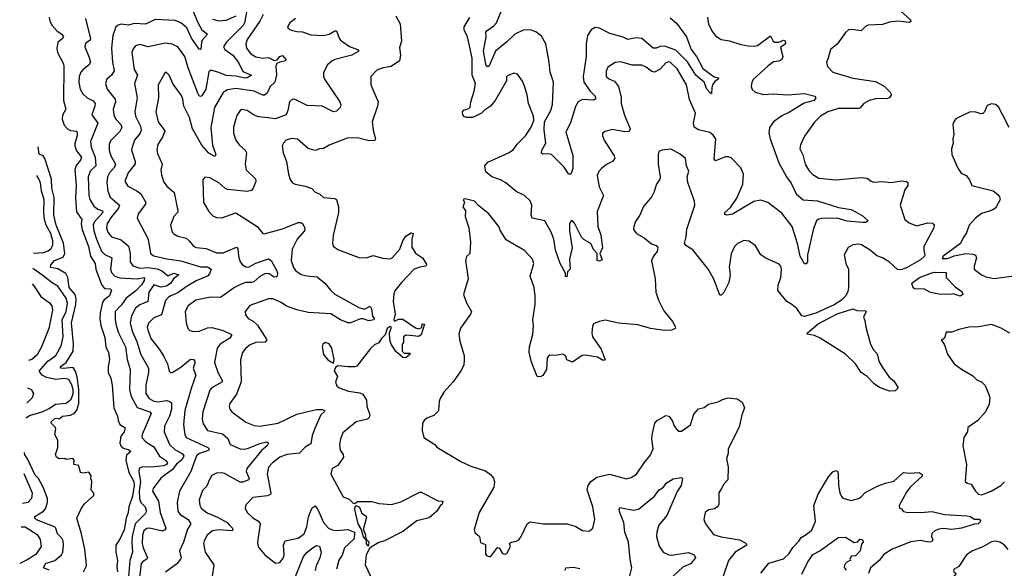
# Model space of a CAD drawing. Extents: x 1954683 to 2060285, y 904798 to 1016299.
# Tile 7 of 256: x 1955177 to 1962137, y 918591 to 922466. Entities that reach past the tile are written whole.
import ezdxf

# ---------------------------------------------------------------- set-up
doc = ezdxf.new("R2010")
doc.units = 0

msp = doc.modelspace()

# ---------------------------------------------------------------- linework, layer by layer
at = {"layer": '0CON10XD'}
for points in [[(1956398.1, 922535), (1956435, 922445.3), (1956465, 922393.8), (1956504.3, 922365), (1956468.9, 922325), (1956461.6, 922308.4), (1956458, 922255), (1956445, 922256.9), (1956391.8, 922335), (1956359, 922409), (1956315, 922444.7), (1956275, 922460.8), (1956135, 922468.5), (1956065, 922434.6), (1955985, 922438.4), (1955945, 922427.4), (1955895, 922434.6), (1955871.8, 922428.2), (1955855.6, 922415), (1955835.4, 922355), (1955825.4, 922265), (1955831.8, 922165), (1955844.6, 922105), (1955826.7, 922075), (1955792.7, 922045), (1955782.7, 922015), (1955795.4, 921975), (1955850.8, 921905), (1955853.8, 921885), (1955836.8, 921835), (1955841.2, 921795), (1955853.8, 921765), (1955890.9, 921725), (1955898.8, 921705), (1955885, 921677.3), (1955818.6, 921611.4), (1955808.2, 921585), (1955809.1, 921545), (1955821.8, 921505), (1955854, 921445), (1955847.8, 921425), (1955811.8, 921385), (1955796.9, 921355), (1955792.5, 921315), (1955799.7, 921255), (1955815, 921212.2), (1955881.2, 921155), (1955876.1, 921135), (1955825, 921073.2), (1955795, 921025.6), (1955790.5, 920995), (1955799.3, 920965), (1955825, 920933.1), (1955895, 920910), (1955945, 920865.6), (1955956.6, 920815), (1955957.5, 920755), (1955976.6, 920726.6), (1956025, 920710.8), (1956085, 920714.8), (1956147.4, 920707.4), (1956181, 920691), (1956225, 920656.1), (1956265, 920674.6), (1956300.8, 920665), (1956264.7, 920635.3), (1956245, 920604.7), (1956214, 920585), (1956175, 920577.9), (1956125, 920593.8), (1956089.7, 920540.3), (1956082.2, 920475), (1956025, 920451.1), (1955995, 920427.3), (1955967.5, 920375), (1955958.4, 920325), (1955971, 920265), (1956005, 920193.1), (1956030.6, 920105), (1956087.5, 920005), (1956087.3, 919975), (1956068.4, 919885), (1956069.1, 919825), (1956091.2, 919791.2), (1956125, 919771.5), (1956155, 919767.2), (1956215, 919775.6), (1956239, 919769), (1956248.8, 919758.8), (1956250.7, 919715), (1956235.2, 919664.8), (1956200, 919595), (1956197.9, 919555), (1956234.8, 919464.8), (1956275, 919428), (1956325, 919400.8), (1956336, 919386), (1956325, 919359.5), (1956285, 919326), (1956254.2, 919285.8), (1956205, 919251.8), (1956173.6, 919226.4), (1956120, 919155), (1956115.7, 919135), (1956158.5, 919065), (1956170, 918985), (1956209.6, 918875), (1956200.4, 918859.6), (1956185, 918852.4), (1956095, 918874.1), (1956075, 918872), (1956055, 918854.4), (1956044.8, 918825), (1956042.4, 918765), (1956049.2, 918735), (1956080.6, 918665), (1956075.8, 918655), (1956045, 918637.1), (1956035, 918624.2), (1956023.8, 918525)], [(1956782, 922532), (1956766.3, 922445), (1956756.5, 922425), (1956635.4, 922305), (1956617.8, 922275), (1956627.8, 922255), (1956683.7, 922215), (1956722.9, 922162.9), (1956755, 922101.2), (1956814.2, 922075), (1956784.4, 922055.6), (1956765, 922052), (1956706.7, 922066.7), (1956635, 922071), (1956585, 922093.8), (1956536.8, 922106.8), (1956525, 922108), (1956513.1, 922096.9), (1956491.6, 921975), (1956465, 921928), (1956455, 921924), (1956445, 921928), (1956435, 921946.2), (1956367.6, 922125), (1956345, 922207.1), (1956293.3, 922273.3), (1956255, 922292.5), (1956205, 922300.9), (1956085, 922274.1), (1956025, 922290.9), (1955995, 922280.8), (1955979.4, 922260.6), (1955970, 922235), (1955986.4, 922115), (1956010, 922075), (1955987.3, 922015), (1956006.2, 921915), (1955990.7, 921815), (1955996.1, 921785), (1956030.7, 921715), (1956034.6, 921685), (1956029.2, 921665), (1955989.2, 921615), (1955971.8, 921565), (1955966.2, 921545), (1955993.8, 921465), (1955993.1, 921446.9), (1955942.5, 921385), (1955920, 921325), (1955940.2, 921290.2), (1956005, 921258.2), (1956033.3, 921235), (1956069.1, 921175), (1956066.9, 921163.1), (1956013.5, 921095), (1956007.8, 921065), (1956085.3, 920915.3), (1956101.9, 920815), (1956125, 920797.9), (1956216.3, 920776.3), (1956315, 920762.6), (1956455, 920719.5), (1956505, 920721.5), (1956529.6, 920705), (1956518.6, 920671.4), (1956503.8, 920655), (1956425, 920621.2), (1956360.9, 920585), (1956295, 920536.7), (1956244.8, 920515.3), (1956226, 920504), (1956207.7, 920482.3), (1956179.7, 920380.3), (1956125, 920359.1), (1956086.9, 920323.1), (1956078.8, 920295), (1956081.3, 920275), (1956102.7, 920215), (1956165.6, 920135.6), (1956196.1, 920086.1), (1956220.8, 920035), (1956233.5, 919983.5), (1956242.9, 919972.9), (1956255, 919974.2), (1956315, 920010.8), (1956385, 920067.3), (1956405, 920066.9), (1956414.4, 920055), (1956415, 920040), (1956402.6, 920005), (1956422.7, 919955), (1956388, 919862), (1956343.5, 919706.5), (1956333.4, 919603.4), (1956343.4, 919535), (1956354.2, 919514.2), (1956506.9, 919445), (1956516, 919434), (1956512.5, 919425), (1956497.9, 919417.9), (1956448.2, 919401.8), (1956426.9, 919385), (1956385.3, 919274.7), (1956306.2, 919135), (1956290.7, 919055), (1956293.3, 918995), (1956310.6, 918970.6), (1956367.9, 918935), (1956387.1, 918905), (1956363, 918867), (1956334.5, 918775), (1956305.8, 918715), (1956317.1, 918665), (1956314.3, 918655), (1956288.3, 918621.7), (1956206.4, 918563.7)], [(1956897.9, 922502.1), (1956874.2, 922455.8), (1956785, 922326.9), (1956775.4, 922295), (1956780, 922265), (1956810.5, 922225), (1956845, 922202.8), (1956895, 922195.3), (1956935, 922199.6), (1956975, 922177), (1956997, 922183), (1957015, 922207.3), (1957035, 922214), (1957058, 922185), (1957056.2, 922175), (1957015, 922167.1), (1956993.9, 922156.1), (1956987.1, 922135), (1956992.7, 922077.3), (1956980, 922025), (1956947.2, 921995), (1956925, 921948.1), (1956908.1, 921931.9), (1956895, 921932.3), (1956835, 921960.7), (1956705, 921979.4), (1956645, 921971.8), (1956615, 921952.2), (1956553.3, 921845), (1956527.4, 921705), (1956540.2, 921579.8), (1956562.5, 921515), (1956555, 921500), (1956513.6, 921523.6), (1956465, 921580.4), (1956398.8, 921695), (1956378, 921775), (1956336, 921855), (1956330.4, 921905), (1956320.2, 921930.2), (1956260.3, 922010.3), (1956234, 922075), (1956215, 922093.8), (1956205, 922093.3), (1956154.7, 922005.3), (1956158.5, 921915), (1956138.2, 921815), (1956155, 921745.8), (1956201.7, 921681.7), (1956188.9, 921641.1), (1956153.1, 921585), (1956147, 921547), (1956151.7, 921521.7), (1956184.5, 921445), (1956174.6, 921405), (1956179.3, 921369.3), (1956193.7, 921323.7), (1956215, 921292.9), (1956268.5, 921245), (1956294.5, 921115.5), (1956292.5, 921105), (1956267.1, 921075), (1956241.9, 921015), (1956254.4, 920965), (1956265, 920952.9), (1956295, 920938.1), (1956352.6, 920922.6), (1956375.5, 920905), (1956405, 920866.7), (1956425, 920856.4), (1956495, 920849.5), (1956568.6, 920818.6), (1956615, 920818.2), (1956708.6, 920858.6), (1956717.8, 920847.8), (1956723.2, 920795), (1956735.4, 920755), (1956751.1, 920735), (1956775, 920720.8), (1956795, 920719.2), (1956844.8, 920745.2), (1956935, 920777.3), (1956955, 920765.7), (1956995, 920692.9), (1956999.3, 920670.7), (1956995, 920648.8), (1956975, 920648.1), (1956940.9, 920670.9), (1956915, 920673.2), (1956875, 920653.2), (1956832.5, 920615), (1956815, 920608.9), (1956775, 920609.7), (1956741.6, 920598.4), (1956694.4, 920575), (1956595, 920503.6), (1956525, 920506.8), (1956422.5, 920485), (1956367.5, 920445), (1956345.5, 920405), (1956353.1, 920325), (1956366.2, 920285), (1956380, 920270), (1956405, 920264.4), (1956445, 920266.7), (1956505, 920288.4), (1956535, 920290.8), (1956615, 920270.7), (1956673.5, 920243.5), (1956674.5, 920235), (1956662.6, 920217.4), (1956594.8, 920175.2), (1956573.4, 920145), (1956553.3, 920045), (1956579.3, 919969.3), (1956611.3, 919915), (1956604.5, 919905), (1956534.3, 919865.7), (1956521.3, 919848.7), (1956470, 919695), (1956465.4, 919645), (1956472.4, 919612.4), (1956505, 919564.4), (1956609.6, 919539.6), (1956647.8, 919507.8), (1956665, 919466), (1956735, 919435.5), (1956765, 919432.5), (1956795, 919438.5), (1956875, 919471.8), (1956924.1, 919484.1), (1956935.6, 919475), (1956926.9, 919455), (1956887, 919423), (1956782.8, 919295), (1956776.6, 919275), (1956798.5, 919225), (1956792.9, 919215), (1956755, 919199.4), (1956735, 919198.8), (1956625, 919260.8), (1956604.6, 919265.4), (1956567.8, 919262.2), (1956534.7, 919245.3), (1956515, 919214), (1956499.8, 919170.2), (1956469.6, 919140.4), (1956445.5, 919075), (1956448.9, 919035), (1956459.4, 919015), (1956502.2, 918982.2), (1956575, 918951.9), (1956643.3, 918913.3), (1956659.3, 918895), (1956680, 918875), (1956683.6, 918865), (1956675, 918856.4), (1956586.5, 918863.5), (1956540.6, 918855), (1956502.1, 918825), (1956479.6, 918785), (1956475.5, 918765), (1956486.5, 918705), (1956548.6, 918615), (1956536.2, 918535)], [(1957835, 922493.8), (1957866.1, 922436.1), (1957876, 922315), (1957861.2, 922268.8), (1957867.5, 922215), (1957861.2, 922175), (1957803.3, 922135), (1957745, 922126), (1957701.1, 922108.9), (1957658.8, 922065), (1957658, 922005), (1957709.4, 921885), (1957705.5, 921855), (1957668.6, 921745), (1957674.2, 921685), (1957691.2, 921625), (1957685, 921610), (1957637.2, 921612.8), (1957565, 921630.8), (1957491.4, 921628.6), (1957365, 921580.6), (1957325, 921555.8), (1957295, 921554.3), (1957265, 921541.9), (1957216.8, 921556.8), (1957141.4, 921621.4), (1957095.8, 921625.8), (1957061.2, 921615), (1957041.2, 921595), (1957032, 921575), (1957038, 921525), (1957062.5, 921465), (1957075.8, 921375), (1957088.3, 921338.3), (1957104.3, 921314.3), (1957125, 921304), (1957195, 921291.2), (1957242.7, 921272.7), (1957265, 921247.5), (1957295, 921235.8), (1957325, 921210.8), (1957403, 921203), (1957415.6, 921195), (1957430.6, 921145), (1957429.5, 921105), (1957392.7, 920942.7), (1957388.8, 920885), (1957395, 920863.3), (1957431.3, 920841.3), (1957575, 920786.7), (1957625, 920784), (1957675, 920800.8), (1957742.6, 920782.6), (1957795, 920777.9), (1957809.4, 920785), (1957863.6, 920845), (1957885, 920903.8), (1957905, 920938), (1957945, 920960), (1957957.5, 920955), (1957948.6, 920915), (1957948.3, 920858.3), (1957975, 920817.1), (1958024.4, 920784.4), (1958054, 920735), (1958045.5, 920724.5), (1958005, 920718.8), (1957965, 920704.4), (1957875, 920610.6), (1957828.3, 920551.7), (1957820.6, 920529.4), (1957816.1, 920475), (1957829.6, 920385), (1957821.5, 920345), (1957825, 920336.2), (1957855, 920350.6), (1957885, 920350), (1957975, 920288.8), (1957995, 920282.5), (1958018.3, 920291.7), (1958021.7, 920318.3), (1958037.5, 920315), (1958015, 920240), (1957995, 920228.8), (1957957, 920233), (1957905, 920237.5), (1957890, 920225), (1957890, 920185), (1957880, 920175), (1957880, 920125), (1957895, 920110), (1957935, 920110), (1957940, 920105), (1957905, 920077.5), (1957885, 920080), (1957835, 920123.3), (1957802.5, 920175), (1957792.5, 920205), (1957790, 920255), (1957803.8, 920295), (1957795, 920298.9), (1957775, 920283.8), (1957759.2, 920240.8), (1957733.8, 920215), (1957716.4, 920183.6), (1957685, 920170), (1957655.5, 920144.5), (1957560.5, 920019.5), (1957545, 920014), (1957495, 920014), (1957425, 920020), (1957410, 920010), (1957400, 919985), (1957422.5, 919945), (1957408.9, 919905), (1957419.4, 919879.4), (1957435, 919865.8), (1957501.1, 919841.1), (1957580.9, 919830.9), (1957601.3, 919821.3), (1957628.3, 919778.3), (1957630.8, 919735), (1957652.5, 919675), (1957646.9, 919655), (1957636.3, 919643.7), (1957555, 919625.8), (1957461.7, 919548.3), (1957444.3, 919505.7), (1957437.5, 919465), (1957442.5, 919425), (1957463.8, 919395), (1957466.2, 919375), (1957425, 919316.7), (1957385, 919296.7), (1957376.2, 919255), (1957464, 919095), (1957505, 919079.2), (1957535, 919051.2), (1957545, 919047.5), (1957565, 919063.8), (1957665, 919062), (1957715, 919049.4), (1957805, 919041.4), (1957870, 919060), (1958005, 919129.2), (1958015, 919129.2), (1958135, 919068), (1958166.7, 919065), (1958162.5, 919045), (1958147.7, 919032.3), (1958126.2, 918995), (1958072, 918948), (1957984.3, 918925.7), (1957885, 918850), (1957755, 918785.6), (1957715, 918772.2), (1957668.8, 918745), (1957648.8, 918731.2), (1957626.4, 918685), (1957618.2, 918615), (1957711.9, 918415)], [(1961405.4, 922525.4), (1961473.8, 922465), (1961475.9, 922454.1), (1961465, 922446.2), (1961385, 922456.2), (1961325, 922448.6), (1961275, 922431.4), (1961175, 922426.9), (1961155, 922418.1), (1961125, 922387.5), (1961057.8, 922397.8), (1961036.2, 922393.8), (1961014.1, 922375.9), (1960955, 922294.4), (1960907.1, 922255), (1960892.5, 922195), (1960880, 922165), (1960886.2, 922135), (1960925.5, 922095.5), (1961065, 922053.3), (1961225, 922030), (1961287.1, 921997.1), (1961330, 921955), (1961338.8, 921935), (1961322, 921915), (1961305, 921907.5), (1961235, 921908.4), (1961182, 921895), (1961144.8, 921875.2), (1961115, 921841.9), (1961105, 921838.5), (1960965, 921837.7), (1960890, 921815), (1960838, 921785), (1960795, 921742), (1960725, 921642.5), (1960695, 921583.3), (1960692.2, 921555), (1960712.2, 921512.2), (1960728.1, 921445), (1960755, 921401.2), (1960782.5, 921372.5), (1960826.5, 921346.5), (1960945, 921334.4), (1961125, 921351.4), (1961166.6, 921346.6), (1961194.5, 921324.5), (1961215, 921317.5), (1961275, 921322.9), (1961335, 921315.5), (1961415, 921328.9), (1961445, 921324.2), (1961455.8, 921315), (1961454.4, 921295), (1961433.1, 921265), (1961401.4, 921155), (1961432.9, 921055), (1961465, 921031.4), (1961515, 921010.5), (1961595, 921030.9), (1961628.3, 921028.3), (1961640.5, 921020.5), (1961639.4, 920995), (1961568.6, 920865), (1961567.1, 920835), (1961575.6, 920805), (1961571.8, 920795), (1961545, 920769.2), (1961445, 920712.6), (1961405, 920699.5), (1961381.3, 920701.3), (1961325, 920754.5), (1961275, 920784.4), (1961235, 920797.5), (1961187.8, 920837.8), (1961126.7, 920875), (1961105, 920881.2), (1961065, 920876.2), (1961032.9, 920857.1), (1961004.2, 920805), (1961016, 920745), (1961034.4, 920704.4), (1961035.6, 920575), (1961031.1, 920545), (1961017.5, 920515), (1960986.8, 920485), (1960935, 920451.9), (1960805, 920392.7), (1960725, 920368.8), (1960705.8, 920375), (1960669.2, 920425), (1960635.8, 920455), (1960599.2, 920475), (1960535, 920553.3), (1960538, 920592), (1960556.7, 920645), (1960561.9, 920705), (1960557.1, 920725), (1960545, 920740), (1960452.1, 920782.1), (1960415, 920806.2), (1960377.9, 920867.9), (1960332.7, 920902.7), (1960295, 920906.2), (1960250, 920885), (1960230, 920865), (1960206.8, 920813.2), (1960192.6, 920717.4), (1960197.8, 920665), (1960189.8, 920610.2), (1960155, 920540), (1960135, 920521.2), (1960125, 920520), (1960085, 920628.8), (1960045, 920700.8), (1959935, 920841.2), (1959885, 920870), (1959876.7, 920885), (1959888.3, 920931.7), (1959893, 920987), (1959948.6, 921155), (1959945.8, 921185), (1959898.6, 921315), (1959894, 921355), (1959906.6, 921396.6), (1959889.4, 921435), (1959882, 921485), (1959845.4, 921515.4), (1959781.7, 921551.7), (1959715, 921544), (1959695, 921536.2), (1959689.2, 921515), (1959690, 921445), (1959704, 921355), (1959700.8, 921339.2), (1959677.5, 921305), (1959660, 921245), (1959645, 921216.7), (1959585, 921147.5), (1959560, 921085), (1959530.5, 921039.5), (1959516.7, 921005), (1959516.2, 920985), (1959536.7, 920955), (1959590, 920925), (1959641.7, 920881.7), (1959675, 920870), (1959686.4, 920856.4), (1959681.7, 920828.3), (1959656.2, 920795), (1959643.3, 920765), (1959668, 920635), (1959672.6, 920542.6), (1959691.9, 920485), (1959729.5, 920409.5), (1959792.2, 920335), (1959813.3, 920295), (1959810, 920285), (1959785, 920271.9), (1959735, 920271.4), (1959635, 920284.4), (1959545, 920311.1), (1959411.4, 920321.4), (1959315, 920344.2), (1959272.5, 920335), (1959233, 920317), (1959225, 920300), (1959220, 920255), (1959226, 920225), (1959287.7, 920137.7), (1959315, 920062.5), (1959301.7, 920058.3), (1959262, 920082), (1959175, 920097.5), (1959152.5, 920095), (1959085, 920047.5), (1959043.6, 920063.6), (1959038.3, 920088.3), (1959015, 920103.3), (1958965, 920094), (1958925, 920096.2), (1958911.9, 920088.1), (1958906, 920075), (1958900, 919995), (1958875, 919952.5), (1958855, 919943.3), (1958835, 919946.7), (1958791.5, 920055), (1958778.3, 920118.3), (1958781.1, 920155), (1958803.8, 920245), (1958808.2, 920305), (1958803.3, 920345), (1958820, 920455), (1958821.4, 920515), (1958812.9, 920575), (1958784.3, 920655), (1958810.8, 920745), (1958802.5, 920775), (1958745, 920835.8), (1958615, 920910), (1958574.5, 920974.5), (1958564.2, 921005), (1958493.9, 921093.9), (1958422.3, 921152.3), (1958392.5, 921185), (1958325, 921200), (1958312.5, 921195), (1958320, 921175), (1958310, 921145), (1958327.5, 921115), (1958326.7, 921075), (1958352.5, 920995), (1958362.5, 920895), (1958358.8, 920815), (1958335, 920792.5), (1958328.8, 920765), (1958347.1, 920635), (1958314.3, 920524.3), (1958334.2, 920465), (1958370.8, 920405), (1958364.3, 920385), (1958293.4, 920286.6), (1958280.6, 920245), (1958286.7, 920195), (1958317.8, 920095), (1958318.1, 920065), (1958316.9, 920025), (1958295.7, 919985), (1958240.9, 919909.1), (1958174, 919835), (1958149.3, 919790.7), (1958141.7, 919768.3), (1958137, 919703), (1958105, 919670), (1958055, 919651.2), (1958036.2, 919635), (1958024, 919615), (1958020.8, 919565), (1958034, 919515), (1958110, 919465), (1958125, 919446.2), (1958294.6, 919344.6), (1958365, 919313.1), (1958468.3, 919278.3), (1958505, 919252.5), (1958526.4, 919226.4), (1958532.4, 919202.4), (1958527.8, 919165), (1958424.4, 918985), (1958390, 918865), (1958393.9, 918843.9), (1958426.2, 918815), (1958434.2, 918774.2), (1958468.9, 918758.9), (1958470.3, 918690.3), (1958479.3, 918679.3), (1958505, 918671.2), (1958555, 918738.8), (1958566.7, 918735), (1958590, 918695), (1958605, 918690), (1958620, 918695), (1958646.7, 918745), (1958640, 918765), (1958650, 918775), (1958688, 918782), (1958705, 918792.5), (1958722.5, 918815), (1958764.3, 918905.7), (1958785, 918920), (1958876.1, 918906.1), (1959045.8, 918905.8), (1959107.3, 918887.3), (1959155, 918858.8), (1959195, 918852.5), (1959205, 918856.7), (1959228.8, 918875), (1959242.5, 918935), (1959226.9, 919025), (1959187.5, 919145), (1959196, 919175), (1959213.3, 919205), (1959255.7, 919234.3), (1959345, 919256.2), (1959465, 919222.5), (1959498.3, 919231.7), (1959536, 919255), (1959591.4, 919335)], [(1959775, 922480), (1959820.5, 922440.5), (1959890.5, 922345), (1959922.5, 922255), (1959960, 922205), (1960005, 922122.5), (1960085, 922061.4), (1960115.4, 922055.4), (1960113.3, 922045), (1960090.3, 922029.7), (1960075, 922006.7), (1960068.1, 921985), (1960067, 921943), (1960055, 921951.2), (1960035, 921976.2), (1960015.8, 922025), (1959956.2, 922075), (1959897.5, 922167.5), (1959815, 922251.9), (1959735, 922278.7), (1959705, 922276.2), (1959675, 922264.6), (1959655, 922265.4), (1959575, 922332.9), (1959535, 922337.2), (1959475, 922327.1), (1959442.4, 922342.4), (1959347.9, 922367.9), (1959275, 922407.2), (1959245, 922410.8), (1959215.6, 922395), (1959190.9, 922355), (1959181.1, 922295), (1959181.4, 922205), (1959158.9, 922065), (1959165.4, 922025), (1959210.2, 921960.2), (1959244.4, 921925), (1959247.5, 921905), (1959232.7, 921897.3), (1959155, 921902.5), (1959123.5, 921886.5), (1959105, 921853.8), (1959071.3, 921738.7), (1959037.1, 921675), (1959085.7, 921505.7), (1959087.3, 921415), (1959075, 921380), (1959065, 921372.5), (1959055, 921377.5), (1959026.4, 921425), (1958935, 921512.9), (1958915, 921519.1), (1958875, 921515.7), (1958865, 921523.8), (1958866.7, 921545), (1958895.3, 921595), (1958883.9, 921686.1), (1958886.8, 921745), (1958930, 921825), (1958944, 921866), (1958949.3, 922025), (1958926.5, 922095), (1958920, 922165), (1958895, 922296), (1958865, 922349.4), (1958825, 922380.9), (1958785, 922393.4), (1958735, 922392.5), (1958677.1, 922365), (1958620.5, 922309.5), (1958539.6, 922245), (1958495, 922141.4), (1958485, 922133.8), (1958475, 922140.6), (1958454.8, 922245), (1958474.7, 922345), (1958472.1, 922377.9), (1958480.2, 922389.8), (1958528.1, 922421.9), (1958547.2, 922445), (1958592.8, 922552.8)], [(1955384.1, 922485), (1955388.7, 922455), (1955405, 922425.6), (1955441.4, 922385), (1955475.6, 922365), (1955485.3, 922345.3), (1955481.5, 922335), (1955446.8, 922305), (1955439.2, 922265), (1955444, 922235), (1955485.4, 922155.4), (1955488.8, 922135), (1955485.3, 921895.3), (1955502.5, 921835), (1955478, 921792), (1955475.8, 921764.2), (1955491.9, 921721.9), (1955515, 921694.7), (1955535, 921682.4), (1955575, 921679.1), (1955582.3, 921672.3), (1955582.6, 921645), (1955565.2, 921595), (1955565.2, 921575), (1955578.9, 921538.9), (1955613.5, 921495), (1955607.2, 921475), (1955574.9, 921435.1), (1955566.2, 921405), (1955575.5, 921295), (1955571.6, 921205), (1955577.8, 921107.8), (1955615.4, 921055), (1955610, 921025), (1955617.8, 920985), (1955662, 920865), (1955677.8, 920795), (1955711.2, 920745), (1955714.5, 920705), (1955755.7, 920595.7), (1955775, 920566.6), (1955815, 920564.2), (1955825.8, 920555.8), (1955810.5, 920515), (1955773.7, 920486.3), (1955762.6, 920467.4), (1955744.6, 920395), (1955744, 920354), (1955750.4, 920305), (1955777.6, 920222.4), (1955785.5, 920155), (1955804.4, 920115), (1955811.1, 920065), (1955801.1, 920015), (1955801.1, 919975), (1955820.5, 919935), (1955830, 919885), (1955842.9, 919725), (1955867.8, 919665), (1955871.8, 919635), (1955885, 919605.7), (1955923, 919583), (1955914, 919555), (1955891.8, 919525), (1955885.3, 919475), (1955891.3, 919455), (1955902.8, 919442.8), (1955948.4, 919428.4), (1955963.3, 919415), (1955930.7, 919389.3), (1955927.1, 919355), (1955948.6, 919268.6), (1955984.3, 919205), (1955986, 919176), (1955975, 919100.8), (1955947.2, 919025), (1955944.4, 918985), (1955929.6, 918945), (1955915, 918863.3), (1955885, 918796.2), (1955855.8, 918754.2), (1955856.1, 918705), (1955868.8, 918645), (1955864.2, 918605), (1955868.1, 918565)], [(1955641.2, 922475), (1955678.2, 922331.8), (1955675, 922320.8), (1955640.9, 922299.1), (1955636.7, 922275), (1955668.5, 922198.5), (1955676.2, 922165), (1955665.6, 922145), (1955625, 922115.5), (1955607.7, 922095), (1955595.9, 922065), (1955594.1, 922024.1), (1955604.6, 921975), (1955623.1, 921943.1), (1955653.5, 921913.5), (1955695, 921892.9), (1955709.1, 921875), (1955707.9, 921855), (1955686.7, 921795), (1955727.8, 921735), (1955676, 921605), (1955682, 921565), (1955710, 921495), (1955715.4, 921435), (1955675, 921396.9), (1955660.3, 921355), (1955665.3, 921225.3), (1955671.8, 921195), (1955700, 921150), (1955728.1, 921128.1), (1955761.9, 921115), (1955763.8, 921105), (1955703.5, 921035), (1955696.5, 921015), (1955699.8, 920975), (1955718.4, 920915), (1955755, 920832.2), (1955778, 920808), (1955828.5, 920785), (1955819.6, 920705), (1955825, 920680.8), (1955848.9, 920655), (1955883.8, 920643.8), (1956005, 920634.8), (1956059.4, 920645), (1956055.9, 920625), (1956036.7, 920593.3), (1955998.3, 920551.7), (1955930.3, 920499.7), (1955897.2, 920452.8), (1955850.7, 920405), (1955850.5, 920345), (1955858.2, 920305), (1955874.7, 920255), (1955924.8, 920154.8), (1955937.3, 920065), (1955956.4, 919995), (1955953.1, 919855), (1955963.6, 919805), (1956007.9, 919727.9), (1956095.6, 919695.6), (1956106.2, 919685), (1956041.6, 919535), (1956038.8, 919515), (1956068.5, 919485), (1956125, 919447.8), (1956165, 919382.2), (1956207.2, 919355), (1956221.4, 919335), (1956215, 919324.8), (1956195, 919314.2), (1956105, 919305.1), (1956045, 919308.2), (1956021.5, 919295), (1956017.7, 919272.3), (1956030.3, 919205), (1956020.9, 919135), (1956023, 919083), (1956033.8, 919055), (1956063.3, 919025), (1956073.1, 918995), (1956063.3, 918975), (1955993.9, 918905), (1955971.4, 918815), (1955968.2, 918775), (1955974.8, 918705), (1955956.2, 918645), (1955942.2, 918505)], [(1956539.2, 922469.2), (1956585, 922458.8), (1956635, 922463.2), (1956707.5, 922492.5)], [(1957127.1, 922475), (1957086, 922445), (1957070, 922415), (1957074.3, 922404.3), (1957095, 922392), (1957135, 922381.9), (1957175, 922380)], [(1959098.1, 921028.1), (1959085, 921046.2), (1959075, 921046.2), (1959062.2, 921025), (1959062.9, 920975), (1959082.1, 920855), (1959063.9, 920775), (1959066.8, 920705), (1959048.8, 920685), (1959045, 920650), (1959035, 920652.5), (1959034, 920675), (1958998.2, 920745), (1958965, 920838), (1958952.4, 920915), (1958935, 920961.4), (1958888, 921045), (1958798.8, 921065), (1958791.4, 921085), (1958796, 921155), (1958785.8, 921185.8), (1958744.5, 921224.5), (1958685, 921253.1), (1958612.8, 921312.8), (1958575, 921335.5), (1958515, 921357.3), (1958472.5, 921392.5), (1958465.5, 921435), (1958485, 921460.6), (1958630.8, 921525), (1958665, 921547.8), (1958693.2, 921586.8), (1958751.4, 921645), (1958793.1, 921706.9), (1958811.1, 921755), (1958808.1, 921785), (1958773.7, 921873.7), (1958764, 921935), (1958745, 921997.5), (1958731.2, 922031.2), (1958695, 922082.5), (1958670.7, 922089.3), (1958625, 922070), (1958618.3, 922061.7), (1958617.5, 922035), (1958537.3, 921895), (1958505, 921855.7), (1958462, 921828), (1958440, 921805), (1958395, 921781.4), (1958374.5, 921774.5), (1958335, 921774.4), (1958320.9, 921780.9), (1958309.2, 921795), (1958306.9, 921815), (1958315, 921827.8), (1958351.1, 921838.9), (1958361.8, 921848.2), (1958365.5, 921885), (1958389.1, 921960.9), (1958397.5, 922015), (1958375.4, 922075.4), (1958374.7, 922195), (1958350, 922315), (1958342.4, 922345), (1958318, 922395), (1958318.2, 922415), (1958358.1, 922481.9)], [(1960039.5, 922485), (1960045.6, 922435), (1960075, 922380), (1960095, 922352.9), (1960135, 922325.7), (1960195, 922318), (1960275, 922290.8), (1960325, 922280.9), (1960369.1, 922279.1), (1960391.2, 922285), (1960485, 922352.5), (1960502.7, 922315), (1960515, 922308.2), (1960543.2, 922306.8), (1960575, 922320.5), (1960586.9, 922316.9), (1960589.2, 922295), (1960555, 922270), (1960570.2, 922205), (1960565, 922185.5), (1960543.8, 922173.8), (1960505, 922167.7), (1960465, 922137.5), (1960364.4, 922045), (1960352.2, 922025), (1960348.1, 921995), (1960355, 921973.8), (1960374.4, 921954.4), (1960435, 921938.5), (1960505, 921941.5), (1960605, 921936.1), (1960725, 921944.4), (1960796.7, 921925), (1960803.6, 921913.6), (1960792.5, 921895), (1960722.5, 921877.5), (1960617.1, 921812.9), (1960563.3, 921786.7), (1960505, 921745.7), (1960475.8, 921705), (1960472.5, 921665), (1960481.4, 921625), (1960543.8, 921455), (1960597.1, 921355), (1960630.7, 921310.7), (1960665.4, 921235), (1960715, 921194), (1960815, 921186.5), (1960965, 921139.6), (1961055, 921126), (1961132.3, 921082.3), (1961173.3, 921045), (1961155.3, 921034.7), (1961136.6, 921033.4), (1961025, 921042.6), (1960955, 921063.5), (1960847.7, 921062.3), (1960823.8, 921056.2), (1960809.2, 921045), (1960787.9, 920992.1), (1960746.2, 920805), (1960746, 920755), (1960735, 920742.5), (1960725, 920742.5), (1960694.6, 920794.6), (1960675.6, 920885), (1960637.8, 921005), (1960565, 921099.4), (1960465, 921175.6), (1960415, 921191.4), (1960365, 921181.1), (1960215, 921093.5), (1960175.9, 921085.9), (1960160, 921090), (1960162, 921105), (1960200.9, 921139.1), (1960246.9, 921205), (1960287.7, 921305), (1960293.8, 921375), (1960275, 921419.4), (1960205, 921489.4), (1960185, 921497.5), (1960165, 921496.9), (1960095, 921469.2), (1960085, 921482.5), (1960098.1, 921625), (1960079.8, 921649.8), (1960055, 921669.2), (1959975, 921688.1), (1959945, 921706.2), (1959939.1, 921735), (1959952.9, 921805), (1959912.3, 921902.3), (1959889.7, 922005), (1959825, 922118.2), (1959775, 922167.1), (1959765, 922169.1), (1959745, 922160.5), (1959703.5, 922116.5), (1959665, 922096.1), (1959645, 922100.4), (1959605, 922131.1), (1959575, 922144.4), (1959505.6, 922145.6), (1959425, 922169.2), (1959385, 922163.8), (1959335, 922130), (1959322.7, 922102.7), (1959323.3, 922065), (1959345, 922045.6), (1959380.9, 922030.9), (1959409.4, 921995), (1959427.6, 921917.6), (1959428.5, 921875), (1959452, 921792), (1959491.2, 921695), (1959485, 921675.8), (1959455, 921674.7), (1959365, 921689.5), (1959315, 921677.5), (1959296.2, 921663.8), (1959296, 921645), (1959308.6, 921615), (1959379.4, 921505), (1959384.4, 921485), (1959367.5, 921465), (1959325, 921444.4), (1959288.6, 921415), (1959270.6, 921395), (1959259.4, 921365), (1959272.2, 921285), (1959303.5, 921225), (1959257.6, 921112.4), (1959262.9, 921005), (1959285.3, 920945), (1959296.2, 920855), (1959276.6, 920815), (1959295, 920768.8), (1959275, 920760), (1959257.5, 920765), (1959259.3, 920815), (1959232.7, 920842.7), (1959215, 920885.5), (1959165, 920913.1), (1959148.8, 920928.8), (1959098.1, 921028.1)], [(1957175, 922380), (1957235, 922360.4), (1957325, 922354.6), (1957364, 922365), (1957405, 922388.1), (1957415, 922387.1), (1957434.6, 922335), (1957445, 922322.2), (1957507.7, 922277.7), (1957563.3, 922255), (1957573.3, 922245), (1957525, 922216.2), (1957405, 922186), (1957385, 922175.5), (1957351.1, 922145), (1957325, 922090), (1957323.6, 922065), (1957331.5, 922045), (1957438.6, 921885), (1957446, 921865), (1957442.5, 921845), (1957415, 921819.2), (1957395, 921815.7), (1957315, 921855.4), (1957209.6, 921859.6), (1957125, 921903.5), (1957105, 921904.4), (1957083.4, 921886.6), (1957071.5, 921825), (1957059.4, 921795), (1956985, 921766.6), (1956933.2, 921773.2), (1956865, 921779.2), (1956835, 921791.8), (1956785, 921825.4), (1956745, 921831.4), (1956734.5, 921825.5), (1956710.5, 921789.5), (1956687.9, 921707.9), (1956687.9, 921665), (1956705, 921614), (1956730.2, 921580.2), (1956771.1, 921545), (1956780.5, 921525), (1956771.5, 921445), (1956776.4, 921406.4), (1956842.6, 921342.6), (1956845, 921323.3), (1956826.9, 921275), (1956815, 921259.2), (1956785, 921252.1), (1956646.3, 921266.3), (1956626.2, 921276.2), (1956585, 921312.9), (1956519.7, 921349.7), (1956485, 921354), (1956470, 921335), (1956475.8, 921175), (1956512.4, 921112.4), (1956541.3, 921081.3), (1956568.3, 921068.3), (1956605, 921065.7), (1956705, 921102.5), (1956775, 921058.1), (1956856, 921006), (1956895, 920956.2), (1956904.3, 920954.3), (1957035, 920988.8), (1957144.3, 921034.3), (1957165, 921032.9), (1957175.4, 921025.4), (1957192.9, 920995), (1957190, 920975), (1957137.7, 920915), (1957102.3, 920845), (1957096.4, 920765), (1957111.5, 920715), (1957125.8, 920695), (1957167.2, 920667.2), (1957206.4, 920656.4), (1957278.6, 920648.6), (1957334.3, 920605), (1957375, 920554.4), (1957405, 920528.1), (1957575, 920434.3), (1957615, 920420.6), (1957655, 920443.3), (1957664.3, 920424.3), (1957671.3, 920371.3), (1957682, 920355), (1957678.8, 920345), (1957645, 920338.2), (1957605, 920354.1), (1957585, 920354.1), (1957514.5, 920325.5), (1957495, 920325.6), (1957445, 920346.7), (1957375, 920389.2), (1957215, 920398.4), (1957136.2, 920416.2), (1957062.7, 920442.7), (1957025, 920468.8), (1956965, 920495.5), (1956935, 920494.4), (1956803.6, 920446.4), (1956771.4, 920405), (1956772.5, 920382.5), (1956792, 920355), (1956826.7, 920336.7), (1956858, 920308), (1956924.2, 920205), (1956912.3, 920187.7), (1956845.8, 920185.8), (1956805, 920170), (1956775, 920146.9), (1956751.1, 920115), (1956737.4, 920062.6), (1956742.2, 919907.8), (1956708.9, 919821.1), (1956661.4, 919755), (1956658.1, 919735), (1956663.1, 919715), (1956676.2, 919696.2), (1956775, 919623.1), (1956835, 919598.5), (1956875, 919594.6), (1957004.3, 919615.7), (1957135, 919679.1), (1957195, 919694.6), (1957275, 919712.5), (1957315, 919713.3), (1957332.5, 919705), (1957330, 919695), (1957306, 919674), (1957261.9, 919578.1), (1957245, 919530), (1957235, 919469.2), (1957195, 919447.5), (1957155.3, 919404.7), (1957065.4, 919394.6), (1957015, 919376.4), (1956963.5, 919336.5), (1956934.4, 919305), (1956926.5, 919255), (1956951.8, 919125), (1956948.5, 919111.5), (1956927.8, 919102.2), (1956825, 919090.9), (1956775, 919038.8), (1956770, 919015), (1956783.9, 918983.9), (1956825, 918946.9), (1956863.9, 918923.9), (1956876.5, 918905), (1956857.5, 918775), (1956863, 918743), (1956910, 918685), (1956985, 918626), (1957015, 918632), (1957041.4, 918665), (1957046.7, 918685), (1957041.5, 918755), (1957054.3, 918785), (1957145, 918802.8), (1957186.6, 918833.4), (1957206.3, 918883.7), (1957219.1, 918955), (1957233.7, 918996.3), (1957245, 919018.5), (1957265, 919031.5), (1957285, 919007.1), (1957325, 918913.3), (1957359.4, 918875), (1957385, 918862.9), (1957415, 918857.9), (1957495, 918864), (1957542.3, 918845), (1957539.9, 918800.1), (1957472.8, 918735), (1957455.3, 918684.7), (1957431.8, 918648.2), (1957415.8, 918585)], [(1962170, 921705), (1962125, 921797.5), (1962095, 921850), (1962075, 921866.7), (1962045, 921872.5), (1962015, 921860), (1961996.7, 921815), (1961985, 921803.3), (1961970.5, 921800.5), (1961935, 921814), (1961895, 921816), (1961795, 921766.2), (1961780, 921745), (1961772.5, 921725), (1961780, 921655), (1961773.3, 921625), (1961776.2, 921595), (1961764.2, 921555), (1961766, 921515), (1961807, 921417), (1961832.2, 921382.2), (1961866, 921365), (1961891.2, 921335), (1961906.7, 921295), (1962056.9, 921256.9), (1962091.7, 921231.7), (1962103.3, 921215), (1962106.7, 921195), (1962075, 921133.8), (1962045, 921117.5), (1961975, 921096.9), (1961934.2, 921065), (1961889.2, 921015), (1961870.3, 920959.7), (1961845, 920926.2), (1961827.5, 920885), (1961704.4, 920795), (1961698.3, 920778.3), (1961735, 920780), (1961781.2, 920798.8), (1961865, 920815.3), (1961915, 920810.6), (1961932.7, 920802.7), (1961940.7, 920785), (1961923.2, 920725), (1961924.6, 920704.6), (1961975, 920664.4), (1962005, 920650.6), (1962065, 920637.1), (1962205, 920655.7)], [(1955627.5, 918565), (1955647.5, 918602.5), (1955648, 918615), (1955636.2, 918725), (1955612.3, 918835), (1955580, 918945), (1955612.7, 919015), (1955634.6, 919045.4), (1955701.2, 919105), (1955700.7, 919120.7), (1955681.7, 919141.7), (1955687.5, 919205), (1955680, 919225), (1955682.5, 919245), (1955665, 919270), (1955625, 919262.5), (1955607, 919267), (1955595, 919317.5), (1955560, 919325), (1955562.5, 919355), (1955555, 919367.5), (1955505, 919360), (1955495, 919367.5), (1955455, 919363.3), (1955436.2, 919375), (1955430, 919395), (1955446.1, 919443.9), (1955446.2, 919495), (1955424, 919535), (1955432.5, 919575), (1955428.8, 919585), (1955400, 919615), (1955400, 919625), (1955425, 919648.8), (1955435, 919652.5), (1955455, 919647.5), (1955480, 919665), (1955535, 919672.1), (1955565, 919687.5), (1955581, 919709), (1955594.6, 919755.4), (1955594.2, 919855), (1955582.8, 919942.8), (1955571.7, 919981.7), (1955555, 920009), (1955482.9, 920002.9), (1955468.8, 920005), (1955461.9, 920015), (1955504.2, 920045.8), (1955555.2, 920125), (1955556.1, 920175), (1955542.7, 920325), (1955573, 920455), (1955576.5, 920495), (1955568.8, 920525), (1955526.8, 920575), (1955516, 920645), (1955503.2, 920673.2), (1955445, 920706.2), (1955394.4, 920715), (1955396.9, 920735), (1955421.8, 920765), (1955485, 920789.3), (1955495.7, 920815), (1955486.5, 920886.5), (1955434, 921015), (1955417.6, 921085), (1955420.3, 921210.3), (1955403.2, 921275), (1955400.6, 921340.6), (1955355.2, 921485.2), (1955343.6, 921503.6), (1955315, 921516), (1955306.5, 921567.8)], [(1955273.1, 920818.1), (1955345, 920820.7), (1955377.7, 920832.3), (1955400.1, 920849.9), (1955411.2, 920875), (1955411.3, 920905), (1955397.3, 920955), (1955364.7, 921015), (1955351.1, 921055), (1955346.7, 921105), (1955350.5, 921195), (1955330, 921255), (1955322.6, 921312.6), (1955311.8, 921341.8), (1955298.9, 921365), (1955297.3, 921366.1)], [(1955221.8, 919654.9), (1955245, 919669.7), (1955334.4, 919695), (1955385, 919719.7), (1955429.4, 919750.6), (1955505, 919757.6), (1955541.4, 919785), (1955555, 919822.5), (1955555, 919852), (1955545, 919887.8), (1955524.4, 919924.4), (1955495, 919931.9), (1955432.5, 919925), (1955365, 919938.7), (1955335, 919956.1), (1955313.1, 919983.1), (1955374.9, 920055.1), (1955432.7, 920095), (1955468.6, 920161.4), (1955483.5, 920226.5), (1955476.2, 920345), (1955505.7, 920405), (1955514.2, 920464.2), (1955505, 920498.2), (1955445, 920583.6), (1955405, 920606.8), (1955331.9, 920665), (1955268.3, 920709.6)], [(1961825, 920514.2), (1961775, 920528.8), (1961755, 920524.2), (1961675, 920527.5), (1961615, 920540), (1961572.1, 920562.1), (1961503.9, 920563.9), (1961492.5, 920572.5), (1961482.7, 920605), (1961538.2, 920645), (1961616.7, 920676.7), (1961642.7, 920682.7), (1961725, 920680), (1961726.7, 920645), (1961788.9, 920578.9), (1961837.5, 920545), (1961842.5, 920525), (1961825, 920514.2)], [(1955263.8, 920601), (1955276.4, 920586.4), (1955325, 920510.8), (1955386.7, 920465), (1955402.7, 920445), (1955407.5, 920415), (1955381.4, 920285), (1955330.4, 920155), (1955300.6, 920099.4), (1955261.4, 920065), (1955239.8, 920057.7)], [(1961325, 919842.5), (1961255, 919867.5), (1961217.5, 919895), (1961166.7, 919946.7), (1961124.7, 919974.7), (1961085.8, 920035.8), (1961013, 920103), (1960835, 920217.1), (1960795, 920235.9), (1960743.3, 920245), (1960745.5, 920255), (1960821.5, 920318.5), (1960955, 920387.4), (1961065, 920423.8), (1961095, 920411.2), (1961155, 920410), (1961160.8, 920405), (1961140.8, 920365), (1961151.9, 920341.9), (1961157.8, 920295), (1961190, 920175), (1961211.9, 920135), (1961238, 920105), (1961250.5, 920055), (1961275, 920010), (1961321.8, 919941.8), (1961356, 919915), (1961387.5, 919865), (1961365, 919844), (1961325, 919842.5)], [(1962175, 920252.5), (1962115, 920288), (1962046.1, 920313.9), (1961955, 920296), (1961885, 920293.8), (1961815, 920278.8), (1961765, 920260), (1961725, 920260), (1961717, 920223), (1961705, 920210), (1961690, 920205), (1961715, 920170), (1961734.1, 920104.1), (1961783.3, 920035), (1961835, 919996.7), (1961915, 919950), (1961942.7, 919922.7), (1961975, 919907.5), (1962001.2, 919881.2), (1962028, 919818), (1962033.3, 919795), (1962029.3, 919750.7), (1962003.6, 919696.4), (1961950, 919635), (1961880, 919585), (1961877.5, 919555), (1961850, 919515), (1961843, 919457), (1961868.8, 919325), (1961860, 919205), (1961875, 919192.5), (1961902.5, 919185), (1961933.8, 919135), (1961955, 919114.2), (1961975, 919110.8), (1962043.8, 919135), (1962113.2, 919176.8), (1962139.1, 919200.9)], [(1957395, 920040), (1957400, 920065), (1957383.3, 920145), (1957365, 920176.7), (1957335, 920186.2), (1957320, 920175), (1957313.8, 920155), (1957325, 920100), (1957355, 920062.5), (1957395, 920040)], [(1955231.4, 919866.2), (1955258.6, 919855), (1955274.4, 919825), (1955264.4, 919795), (1955229.6, 919760.4), (1955226.6, 919759.2)], [(1959591.4, 919335), (1959632.8, 919387.2), (1959654.3, 919435), (1959644.6, 919505), (1959646.3, 919533.7), (1959667.1, 919615), (1959683.8, 919635), (1959745, 919670), (1959765, 919666), (1959789.2, 919635), (1959805, 919593.3), (1959821.2, 919571.2), (1959835, 919560), (1959855, 919558.8), (1959918, 919605), (1959940.9, 919679.1), (1959975, 919716.7), (1960015, 919726), (1960045, 919750.8), (1960114.1, 919765.9), (1960145, 919783.8), (1960185, 919794.2), (1960248.8, 919788.8), (1960283.9, 919763.9), (1960301.2, 919725), (1960281.4, 919675), (1960263, 919587), (1960185.8, 919435), (1960184.3, 919405), (1960172, 919365), (1960184.3, 919305), (1960183.4, 919216.6), (1960154.2, 919185), (1960137.5, 919155), (1960119.2, 919125), (1960119.4, 919045), (1960111.7, 919028.3), (1960088.3, 919011.7), (1960045, 919003.8), (1960022.5, 918985), (1960013.3, 918935), (1960024, 918905), (1960080.3, 918830.3), (1960135, 918813.5), (1960265, 918792.1), (1960308.9, 918768.9), (1960316.2, 918755), (1960233.5, 918705), (1960187.8, 918645), (1960148.8, 918535)], [(1955385, 918576.6), (1955343.8, 918595), (1955360, 918625), (1955424, 918646), (1955472.2, 918685), (1955480.5, 918705), (1955486.4, 918755), (1955482.9, 918785), (1955474.7, 918804.7), (1955443.1, 918835), (1955431.2, 918875), (1955423.3, 918883.3), (1955295, 918933.2), (1955282.7, 918945), (1955283.8, 918956.2), (1955344.5, 918995), (1955359, 919011), (1955374, 919055), (1955373.1, 919085), (1955343, 919165), (1955308.6, 919225), (1955285, 919248.9), (1955230.8, 919365), (1955211.8, 919391.8), (1955210.9, 919408.4)], [(1955204.7, 919261.4), (1955263.6, 919125), (1955260.9, 919085), (1955235.2, 919054.8), (1955195.3, 919049.4)], [(1959481.5, 918508.5), (1959504.8, 918595.2), (1959492, 918655), (1959480, 918775), (1959454.6, 918845), (1959447.7, 918915), (1959417.8, 918985), (1959413, 919007), (1959418.8, 919021.2), (1959515, 919002.7), (1959550.5, 919009.5), (1959665, 919100), (1959695, 919142), (1959728, 919165), (1959746.6, 919193.4), (1959795, 919223.8), (1959855, 919232.5), (1959862.5, 919225), (1959851.4, 919175), (1959825, 919134.2), (1959750, 918965), (1959694.6, 918895), (1959679.6, 918845), (1959678.2, 918815), (1959696.7, 918746.7), (1959725.3, 918705.3), (1959764.4, 918685.6), (1959785, 918682.8), (1959905, 918703.1), (1959945.3, 918685.3), (1959954.2, 918665), (1959918.5, 918621.5), (1959865, 918598.7), (1959795, 918536.1)], [(1960415, 918555.8), (1960473.3, 918626.7), (1960575, 918658), (1960615, 918695.8), (1960641.5, 918738.5), (1960685, 918781.4), (1960701.3, 918808.7), (1960730, 918825), (1960775, 918859.2), (1960802.9, 918925), (1960790, 919035), (1960821.5, 919115), (1960895, 919237.1), (1960925, 919271.4), (1960945, 919282), (1960956.7, 919276.7), (1960963.1, 919255), (1960963.8, 919175), (1960973.5, 919125), (1960985, 919098.8), (1960995.7, 919085.7), (1961055, 919070), (1961105, 919082.9), (1961125, 919095.8), (1961152.8, 919127.2), (1961245, 919173.6), (1961296.6, 919193.4), (1961355, 919205.7), (1961425, 919268.1), (1961465, 919261.8), (1961535, 919268), (1961555, 919252.5), (1961555, 919242), (1961470.5, 919165), (1961445, 919129.4), (1961394.3, 919034.3), (1961395.8, 919015.8), (1961410, 919010), (1961425, 918991.5), (1961445, 918988), (1961545, 918984.7), (1961627.2, 918992.8), (1961715, 918970.4), (1961875, 918961.4), (1961896.3, 918956.3), (1961925, 918937.5), (1961958.8, 918938.8), (1961970, 918925), (1961952.5, 918905), (1961925, 918903.3), (1961835, 918874.1), (1961765, 918866), (1961705, 918871.4), (1961675, 918866.8), (1961645, 918854.6), (1961623.8, 918836.2), (1961623.1, 918815), (1961630.9, 918795), (1961622.4, 918777.6), (1961602.5, 918775), (1961545, 918787.9), (1961475, 918777.9), (1961345, 918726.5), (1961285, 918689.1), (1961251.1, 918645), (1961191.5, 918595), (1961176.9, 918555)], [(1957635, 918751.2), (1957645, 918752.5), (1957648, 918775), (1957626.2, 918796.2), (1957623.6, 918825), (1957607.7, 918865), (1957630, 918955), (1957597.5, 918975), (1957580, 919020), (1957555, 919033.3), (1957545, 919027.5), (1957543, 919007), (1957567.4, 918905), (1957591.2, 918865), (1957603.4, 918815), (1957615, 918802.5), (1957622.5, 918802.5), (1957625, 918763.8), (1957635, 918751.2)], [(1955188, 918884.1), (1955215, 918884), (1955299, 918829), (1955321.8, 918795), (1955329.2, 918745), (1955291.7, 918688.3), (1955230.4, 918649.6), (1955176.6, 918624.5)], [(1960705, 918549), (1960745, 918632), (1960782.6, 918687.4), (1960833.1, 918715), (1960961.7, 918808.3), (1961015, 918811.2), (1961075, 918774), (1961101.2, 918778.8), (1961115, 918797.5), (1961130, 918795), (1961140, 918785), (1961140, 918775), (1961127.5, 918762.5), (1961116.7, 918715), (1961092, 918685), (1961085, 918678), (1961055, 918676.7), (1961043.8, 918655), (1961050, 918645), (1961025, 918637.5), (1961007.8, 918615), (1961005.8, 918595.8), (1961018.1, 918578.1)], [(1957126.6, 918533.4), (1957182.5, 918675), (1957208.6, 918705), (1957252.1, 918737.9), (1957275, 918752), (1957295, 918746.2), (1957306.7, 918705), (1957298.2, 918665), (1957271.7, 918608.3), (1957265.3, 918575)], [(1962165, 918724.2), (1962135, 918757.5), (1962105.4, 918775.4), (1962077.1, 918782.9), (1962045, 918777.5), (1961985, 918741.4), (1961912.5, 918715), (1961870, 918685), (1961816, 918604), (1961782.5, 918585), (1961777.5, 918575), (1961780, 918565), (1961797.5, 918555), (1961772.5, 918525), (1961772.5, 918495), (1961780, 918485), (1961806.1, 918476.1), (1961834.2, 918454.2)], [(1959033.3, 918575), (1959036.2, 918593.8), (1959091.7, 918598.3), (1959135, 918590.4)]]:
    msp.add_lwpolyline(points, dxfattribs=at)

doc.saveas('drawing.dxf')
